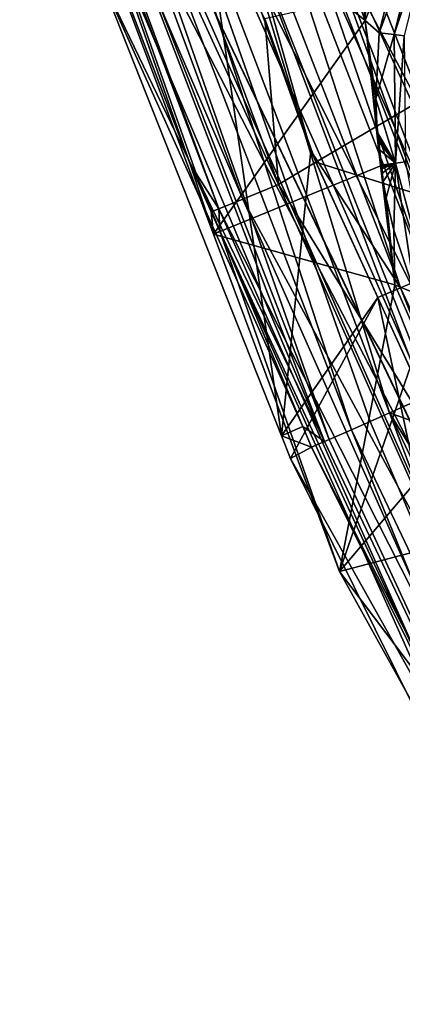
# Model space of a CAD drawing. Extents: x 512 to 878, y 536 to 1026.
# Tile 6 of 256: x 522 to 531, y 632 to 654. Entities that reach past the tile are written whole.
import ezdxf

# ---------------------------------------------------------------- set-up
doc = ezdxf.new("R2010")
doc.units = 0

msp = doc.modelspace()

# ---------------------------------------------------------------- linework, layer by layer
for points in [[(618.10907, 963.369446, 700.419495), (528.957886, 662.111328, 700.419495), (535.105774, 644.949585, 700.419495)], [(524.144958, 660.501343, 694.343689), (538.58313, 686.067383, 542.079712), (551.650452, 652.960876, 541.905823)], [(523.894653, 662.887451, 736.901917), (522.960327, 662.597778, 736.27356), (529.798401, 644.758484, 736.151672)], [(530.223694, 644.94635, 736.61615), (523.894653, 662.887451, 736.901917), (529.798401, 644.758484, 736.151672)], [(530.658936, 645.139771, 736.766968), (523.894653, 662.887451, 736.901917), (530.223694, 644.94635, 736.61615)], [(526.951477, 657.34137, 737.090759), (523.894653, 662.887451, 736.901917), (530.658936, 645.139771, 736.766968)], [(522.960327, 662.597778, 736.27356), (522.323914, 662.402283, 735.320435), (529.299438, 644.538025, 735.606812)], [(529.798401, 644.758484, 736.151672), (522.960327, 662.597778, 736.27356), (529.299438, 644.538025, 735.606812)], [(522.323914, 662.402283, 735.320435), (524.618164, 655.303589, 734.244385), (529.195068, 644.492798, 735.237793)], [(529.299438, 644.538025, 735.606812), (522.323914, 662.402283, 735.320435), (529.195068, 644.492798, 735.237793)], [(528.957886, 662.111328, 700.419495), (526.458801, 661.302673, 699.940552), (535.105774, 644.949585, 700.419495)], [(522.630249, 660.008362, 707.111328), (527.436462, 661.205078, 707.111328), (530.111877, 653.983643, 707.111328)], [(526.458801, 661.302673, 699.940552), (524.740295, 660.758301, 698.57959), (541.434509, 627.592834, 699.933105)], [(535.105774, 644.949585, 700.419495), (526.458801, 661.302673, 699.940552), (541.434509, 627.592834, 699.933105)], [(527.436462, 661.205078, 707.111328), (529.469849, 659.905579, 707.111328), (530.111877, 653.983643, 707.111328)], [(524.224792, 660.917908, 719.904968), (523.40448, 660.647156, 719.263245), (528.154907, 650.283813, 719.898438)], [(524.740295, 660.758301, 698.57959), (523.721436, 660.435547, 696.586731), (539.855957, 626.708374, 698.549316)], [(527.848816, 654.020813, 720.187012), (524.224792, 660.917908, 719.904968), (528.154907, 650.283813, 719.898438)], [(541.434509, 627.592834, 699.933105), (524.740295, 660.758301, 698.57959), (539.855957, 626.708374, 698.549316)], [(523.40448, 660.647156, 719.263245), (522.851868, 660.46521, 718.358032), (527.350586, 649.95752, 719.25708)], [(528.154907, 650.283813, 719.898438), (523.40448, 660.647156, 719.263245), (527.350586, 649.95752, 719.25708)], [(524.941345, 656.401184, 694.3302), (524.144958, 660.501343, 694.343689), (551.650452, 652.960876, 541.905823)], [(522.851868, 660.46521, 718.358032), (522.890137, 660.078003, 717.371155), (526.808411, 649.738098, 718.349976)], [(527.350586, 649.95752, 719.25708), (522.851868, 660.46521, 718.358032), (526.808411, 649.738098, 718.349976)], [(523.721436, 660.435547, 696.586731), (534.494019, 637.879395, 694.290955), (538.933167, 626.191345, 696.527222)], [(539.855957, 626.708374, 698.549316), (523.721436, 660.435547, 696.586731), (538.933167, 626.191345, 696.527222)], [(523.721436, 660.435547, 696.586731), (524.941345, 656.401184, 694.3302), (534.494019, 637.879395, 694.290955)], [(522.890137, 660.078003, 717.371155), (522.630249, 660.008362, 707.111328), (526.162842, 650.743164, 717.362549)], [(522.890137, 660.078003, 717.371155), (526.162842, 650.743164, 717.362549), (526.808411, 649.738098, 718.349976)], [(526.162842, 650.743164, 717.362549), (522.630249, 660.008362, 707.111328), (526.689514, 649.164246, 707.111328)], [(522.630249, 660.008362, 707.111328), (530.111877, 653.983643, 707.111328), (526.689514, 649.164246, 707.111328)], [(529.469849, 659.905579, 707.111328), (530.278564, 659.770386, 707.111328), (530.111877, 653.983643, 707.111328)], [(530.278564, 659.770386, 707.111328), (531.14447, 656.593384, 707.111328), (530.111877, 653.983643, 707.111328)], [(530.458008, 659.044861, 730.82312), (531.456787, 659.395508, 731.754395), (534.207458, 649.475708, 730.78833)], [(526.704651, 658.772705, 724.228394), (527.318359, 658.985962, 724.612244), (530.906006, 647.957336, 724.227844)], [(527.318359, 658.985962, 724.612244), (527.754395, 659.137451, 725.210327), (531.501892, 648.213257, 724.609802)], [(527.318359, 658.985962, 724.612244), (531.501892, 648.213257, 724.609802), (530.906006, 647.957336, 724.227844)], [(527.754395, 659.137451, 725.210327), (531.926208, 648.395508, 725.205139), (531.501892, 648.213257, 724.609802)], [(527.754395, 659.137451, 725.210327), (528.341736, 658.315002, 725.845825), (531.926208, 648.395508, 725.205139)], [(528.890625, 658.49823, 728.342529), (530.458008, 659.044861, 730.82312), (532.678406, 648.828735, 728.307922)], [(530.458008, 659.044861, 730.82312), (534.207458, 649.475708, 730.78833), (532.678406, 648.828735, 728.307922)], [(526.192444, 658.595947, 724.111328), (526.704651, 658.772705, 724.228394), (528.887817, 651.049377, 724.111328)], [(528.887817, 651.049377, 724.111328), (526.704651, 658.772705, 724.228394), (530.906006, 647.957336, 724.227844)], [(524.076477, 655.109863, 724.111328), (526.192444, 658.595947, 724.111328), (528.222839, 644.620239, 724.111328)], [(526.192444, 658.595947, 724.111328), (528.887817, 651.049377, 724.111328), (528.222839, 644.620239, 724.111328)], [(528.341736, 658.315002, 725.845825), (528.890625, 658.49823, 728.342529), (532.678406, 648.828735, 728.307922)], [(528.341736, 658.315002, 725.845825), (532.678406, 648.828735, 728.307922), (532.15625, 648.363281, 725.836121)], [(531.926208, 648.395508, 725.205139), (528.341736, 658.315002, 725.845825), (532.15625, 648.363281, 725.836121)], [(531.455444, 645.493774, 737.042908), (526.951477, 657.34137, 737.090759), (530.658936, 645.139771, 736.766968)], [(531.607178, 645.56134, 737.049622), (526.951477, 657.34137, 737.090759), (531.455444, 645.493774, 737.042908)], [(557.219727, 656.828003, 737.413696), (526.951477, 657.34137, 737.090759), (531.607178, 645.56134, 737.049622)], [(530.111877, 653.983643, 707.111328), (531.140747, 656.598694, 707.048889), (530.427124, 653.705383, 707.048889)], [(531.14447, 656.593384, 707.111328), (531.140747, 656.598694, 707.048889), (530.111877, 653.983643, 707.111328)], [(531.140747, 656.598694, 707.048889), (531.453918, 656.478516, 706.841553), (530.427124, 653.705383, 707.048889)], [(524.941345, 656.401184, 694.3302), (551.650452, 652.960876, 541.905823), (534.494019, 637.879395, 694.290955)], [(538.591797, 656.449524, 721.280396), (527.848816, 654.020813, 720.187012), (528.998047, 650.791443, 720.184326)], [(538.591797, 656.449524, 721.280396), (528.998047, 650.791443, 720.184326), (542.716675, 646.474731, 721.209778)], [(530.427124, 653.705383, 707.048889), (531.453918, 656.478516, 706.841553), (530.760254, 653.666504, 706.841553)], [(531.453918, 656.478516, 706.841553), (531.668091, 656.396301, 706.520203), (530.760254, 653.666504, 706.841553)], [(530.760254, 653.666504, 706.841553), (531.668091, 656.396301, 706.520203), (530.988098, 653.639832, 706.520203)], [(524.618164, 655.303589, 734.244385), (524.076477, 655.109863, 724.111328), (526.352844, 650.386841, 734.227539)], [(524.618164, 655.303589, 734.244385), (526.352844, 650.386841, 734.227539), (529.195068, 644.492798, 735.237793)], [(528.705566, 644.833679, 734.208496), (524.076477, 655.109863, 724.111328), (528.222839, 644.620239, 724.111328)], [(526.352844, 650.386841, 734.227539), (524.076477, 655.109863, 724.111328), (528.705566, 644.833679, 734.208496)], [(530.111877, 653.983643, 707.111328), (530.479126, 650.717102, 707.111328), (526.689514, 649.164246, 707.111328)], [(528.998047, 650.791443, 720.184326), (527.848816, 654.020813, 720.187012), (528.154907, 650.283813, 719.898438)], [(530.111877, 653.983643, 707.111328), (530.45874, 650.722961, 707.048889), (530.479126, 650.717102, 707.111328)], [(530.111877, 653.983643, 707.111328), (530.413879, 651.094727, 707.048889), (530.45874, 650.722961, 707.048889)], [(530.111877, 653.983643, 707.111328), (530.395813, 651.281067, 707.048889), (530.413879, 651.094727, 707.048889)], [(530.111877, 653.983643, 707.111328), (530.393738, 651.304382, 707.048889), (530.395813, 651.281067, 707.048889)], [(530.111877, 653.983643, 707.111328), (530.391724, 651.327698, 707.048889), (530.393738, 651.304382, 707.048889)], [(530.111877, 653.983643, 707.111328), (530.389771, 651.351013, 707.048889), (530.391724, 651.327698, 707.048889)], [(530.111877, 653.983643, 707.111328), (530.387878, 651.374329, 707.048889), (530.389771, 651.351013, 707.048889)], [(530.111877, 653.983643, 707.111328), (530.380615, 651.467651, 707.048889), (530.387878, 651.374329, 707.048889)], [(530.111877, 653.983643, 707.111328), (530.34906, 652.215088, 707.048889), (530.380615, 651.467651, 707.048889)], [(530.111877, 653.983643, 707.111328), (530.427124, 653.705383, 707.048889), (530.34906, 652.215088, 707.048889)], [(530.427124, 653.705383, 707.048889), (530.760254, 653.666504, 706.841553), (530.34906, 652.215088, 707.048889)], [(530.34906, 652.215088, 707.048889), (530.760254, 653.666504, 706.841553), (530.791016, 650.768127, 706.841553)], [(530.760254, 653.666504, 706.841553), (530.988098, 653.639832, 706.520203), (530.791016, 650.768127, 706.841553)], [(530.988098, 653.639832, 706.520203), (531.018311, 650.799072, 706.520203), (530.791016, 650.768127, 706.841553)], [(530.380615, 651.467651, 707.048889), (530.34906, 652.215088, 707.048889), (530.791016, 650.768127, 706.841553)], [(530.387878, 651.374329, 707.048889), (530.380615, 651.467651, 707.048889), (530.791016, 650.768127, 706.841553)], [(530.389771, 651.351013, 707.048889), (530.387878, 651.374329, 707.048889), (530.791016, 650.768127, 706.841553)], [(530.391724, 651.327698, 707.048889), (530.389771, 651.351013, 707.048889), (530.791016, 650.768127, 706.841553)], [(530.393738, 651.304382, 707.048889), (530.391724, 651.327698, 707.048889), (530.791016, 650.768127, 706.841553)], [(530.395813, 651.281067, 707.048889), (530.393738, 651.304382, 707.048889), (530.791016, 650.768127, 706.841553)], [(530.413879, 651.094727, 707.048889), (530.395813, 651.281067, 707.048889), (530.791016, 650.768127, 706.841553)], [(528.887817, 651.049377, 724.111328), (530.39209, 647.739258, 724.111328), (528.222839, 644.620239, 724.111328)], [(528.887817, 651.049377, 724.111328), (530.906006, 647.957336, 724.227844), (530.39209, 647.739258, 724.111328)], [(530.413879, 651.094727, 707.048889), (530.791016, 650.768127, 706.841553), (530.45874, 650.722961, 707.048889)], [(526.641541, 649.673035, 717.36084), (526.162842, 650.743164, 717.362549), (526.689514, 649.164246, 707.111328)], [(526.808411, 649.738098, 718.349976), (526.162842, 650.743164, 717.362549), (526.641541, 649.673035, 717.36084)], [(528.998047, 650.791443, 720.184326), (528.154907, 650.283813, 719.898438), (532.374451, 643.421204, 720.172974)], [(542.716675, 646.474731, 721.209778), (528.998047, 650.791443, 720.184326), (532.374451, 643.421204, 720.172974)], [(530.45874, 650.722961, 707.048889), (530.791016, 650.768127, 706.841553), (530.461914, 650.699768, 707.048889)], [(530.461914, 650.699768, 707.048889), (530.791016, 650.768127, 706.841553), (530.465149, 650.676575, 707.048889)], [(530.465149, 650.676575, 707.048889), (530.791016, 650.768127, 706.841553), (530.468445, 650.653381, 707.048889)], [(530.468445, 650.653381, 707.048889), (530.791016, 650.768127, 706.841553), (530.471802, 650.630188, 707.048889)], [(530.471802, 650.630188, 707.048889), (530.791016, 650.768127, 706.841553), (530.485535, 650.537598, 707.048889)], [(530.485535, 650.537598, 707.048889), (530.791016, 650.768127, 706.841553), (530.515137, 650.352661, 707.048889)], [(530.515137, 650.352661, 707.048889), (530.791016, 650.768127, 706.841553), (530.583008, 649.984192, 707.048889)], [(530.583008, 649.984192, 707.048889), (530.791016, 650.768127, 706.841553), (530.753113, 649.254639, 707.048889)], [(530.753113, 649.254639, 707.048889), (530.791016, 650.768127, 706.841553), (531.229004, 647.835815, 707.048889)], [(530.791016, 650.768127, 706.841553), (531.018311, 650.799072, 706.520203), (531.539551, 647.962585, 706.841553)], [(530.791016, 650.768127, 706.841553), (531.539551, 647.962585, 706.841553), (531.229004, 647.835815, 707.048889)], [(526.689514, 649.164246, 707.111328), (530.479126, 650.717102, 707.111328), (530.781982, 648.023743, 707.111328)], [(530.45874, 650.722961, 707.048889), (530.461914, 650.699768, 707.048889), (530.781982, 648.023743, 707.111328)], [(530.479126, 650.717102, 707.111328), (530.45874, 650.722961, 707.048889), (530.781982, 648.023743, 707.111328)], [(530.461914, 650.699768, 707.048889), (530.465149, 650.676575, 707.048889), (530.781982, 648.023743, 707.111328)], [(530.465149, 650.676575, 707.048889), (530.468445, 650.653381, 707.048889), (530.781982, 648.023743, 707.111328)], [(530.468445, 650.653381, 707.048889), (530.471802, 650.630188, 707.048889), (530.781982, 648.023743, 707.111328)], [(530.471802, 650.630188, 707.048889), (530.485535, 650.537598, 707.048889), (530.781982, 648.023743, 707.111328)], [(530.485535, 650.537598, 707.048889), (530.515137, 650.352661, 707.048889), (530.781982, 648.023743, 707.111328)], [(526.352844, 650.386841, 734.227539), (528.705566, 644.833679, 734.208496), (529.195068, 644.492798, 735.237793)], [(530.515137, 650.352661, 707.048889), (530.583008, 649.984192, 707.048889), (530.781982, 648.023743, 707.111328)], [(528.154907, 650.283813, 719.898438), (527.350586, 649.95752, 719.25708), (532.796997, 639.863647, 719.887085)], [(532.374451, 643.421204, 720.172974), (528.154907, 650.283813, 719.898438), (532.796997, 639.863647, 719.887085)], [(527.350586, 649.95752, 719.25708), (526.808411, 649.738098, 718.349976), (532.010315, 639.485168, 719.246033)], [(532.796997, 639.863647, 719.887085), (527.350586, 649.95752, 719.25708), (532.010315, 639.485168, 719.246033)], [(530.583008, 649.984192, 707.048889), (530.753113, 649.254639, 707.048889), (530.781982, 648.023743, 707.111328)], [(526.808411, 649.738098, 718.349976), (526.641541, 649.673035, 717.36084), (526.83606, 649.238159, 717.360168)], [(526.83606, 649.238159, 717.360168), (526.641541, 649.673035, 717.36084), (526.689514, 649.164246, 707.111328)], [(526.808411, 649.738098, 718.349976), (526.83606, 649.238159, 717.360168), (531.479675, 639.230774, 718.336792)], [(532.010315, 639.485168, 719.246033), (526.808411, 649.738098, 718.349976), (531.479675, 639.230774, 718.336792)], [(526.83606, 649.238159, 717.360168), (526.689514, 649.164246, 707.111328), (529.535156, 641.562134, 707.111328)], [(531.479675, 639.230774, 718.336792), (526.83606, 649.238159, 717.360168), (531.342285, 639.164124, 717.34436)], [(526.83606, 649.238159, 717.360168), (529.535156, 641.562134, 707.111328), (531.342285, 639.164124, 717.34436)], [(530.781982, 648.023743, 707.111328), (530.753113, 649.254639, 707.048889), (531.229004, 647.835815, 707.048889)], [(526.689514, 649.164246, 707.111328), (530.781982, 648.023743, 707.111328), (529.535156, 641.562134, 707.111328)], [(530.906006, 647.957336, 724.227844), (531.501892, 648.213257, 724.609802), (535.862305, 637.366943, 724.227295)], [(530.781982, 648.023743, 707.111328), (531.335693, 646.769897, 707.111328), (529.535156, 641.562134, 707.111328)], [(530.39209, 647.739258, 724.111328), (530.906006, 647.957336, 724.227844), (535.060425, 637.466736, 724.111328)], [(530.781982, 648.023743, 707.111328), (531.229004, 647.835815, 707.048889), (531.335693, 646.769897, 707.111328)], [(535.060425, 637.466736, 724.111328), (530.906006, 647.957336, 724.227844), (535.862305, 637.366943, 724.227295)], [(528.222839, 644.620239, 724.111328), (530.39209, 647.739258, 724.111328), (528.424194, 644.110901, 724.111328)], [(528.424194, 644.110901, 724.111328), (530.39209, 647.739258, 724.111328), (533.199829, 634.49585, 724.111328)], [(530.39209, 647.739258, 724.111328), (535.060425, 637.466736, 724.111328), (533.199829, 634.49585, 724.111328)], [(531.335693, 646.769897, 707.111328), (532.647827, 645.229614, 707.111328), (529.535156, 641.562134, 707.111328)], [(531.455444, 645.493774, 737.042908), (530.658936, 645.139771, 736.766968), (532.015076, 644.653015, 737.046265)], [(532.647827, 645.229614, 707.111328), (534.630493, 642.902161, 707.111328), (529.535156, 641.562134, 707.111328)], [(530.658936, 645.139771, 736.766968), (530.223694, 644.94635, 736.61615), (534.667175, 634.530518, 736.177063)], [(535.536377, 634.981079, 736.805481), (530.658936, 645.139771, 736.766968), (534.667175, 634.530518, 736.177063)], [(536.359375, 635.917053, 737.015808), (530.658936, 645.139771, 736.766968), (535.536377, 634.981079, 736.805481)], [(532.015076, 644.653015, 737.046265), (530.658936, 645.139771, 736.766968), (536.359375, 635.917053, 737.015808)], [(528.705566, 644.833679, 734.208496), (528.222839, 644.620239, 724.111328), (528.903503, 644.366516, 734.206909)], [(529.195068, 644.492798, 735.237793), (528.705566, 644.833679, 734.208496), (528.903503, 644.366516, 734.206909)], [(529.798401, 644.758484, 736.151672), (529.299438, 644.538025, 735.606812), (534.074768, 634.225342, 735.22345)], [(530.223694, 644.94635, 736.61615), (529.798401, 644.758484, 736.151672), (534.667175, 634.530518, 736.177063)], [(534.667175, 634.530518, 736.177063), (529.798401, 644.758484, 736.151672), (534.074768, 634.225342, 735.22345)], [(528.903503, 644.366516, 734.206909), (528.222839, 644.620239, 724.111328), (528.424194, 644.110901, 724.111328)], [(529.299438, 644.538025, 735.606812), (529.195068, 644.492798, 735.237793), (534.074768, 634.225342, 735.22345)], [(528.903503, 644.366516, 734.206909), (528.424194, 644.110901, 724.111328), (533.671326, 634.739441, 734.173828)], [(529.195068, 644.492798, 735.237793), (528.903503, 644.366516, 734.206909), (534.074768, 634.225342, 735.22345)], [(528.903503, 644.366516, 734.206909), (533.671326, 634.739441, 734.173828), (534.074768, 634.225342, 735.22345)], [(533.671326, 634.739441, 734.173828), (528.424194, 644.110901, 724.111328), (533.199829, 634.49585, 724.111328)], [(529.535156, 641.562134, 707.111328), (534.630493, 642.902161, 707.111328), (531.204041, 638.541992, 707.111328)], [(531.342285, 639.164124, 717.34436), (529.535156, 641.562134, 707.111328), (531.204041, 638.541992, 707.111328)]]:
    msp.add_3dface(points)

doc.saveas('drawing.dxf')
